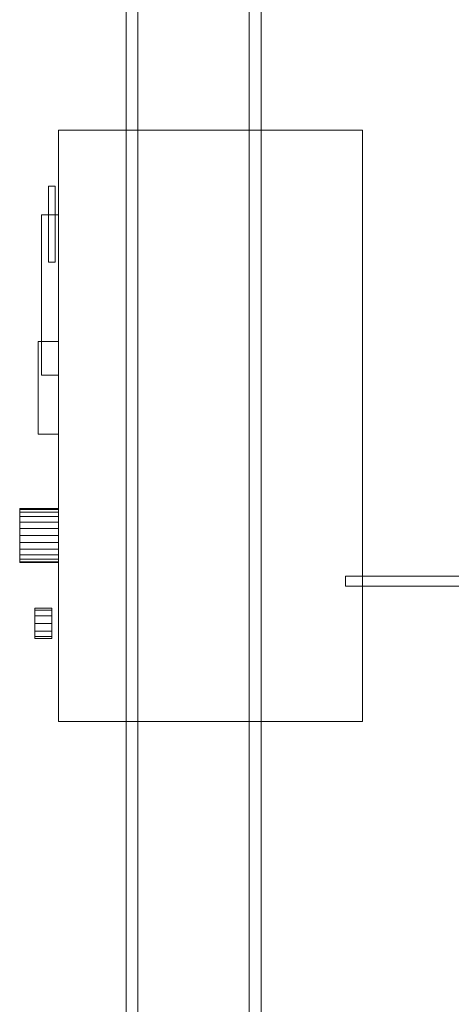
# Model space of a CAD drawing. Header units: millimetres. Extents: x -2233 to 65662, y -50530 to 6847.
# Tile 6 of 256: x -2233 to -1977, y -34748 to -34164. Entities that reach past the tile are written whole.
import ezdxf

# ---------------------------------------------------------------- set-up
doc = ezdxf.new("R2010")
doc.units = ezdxf.units.MM
doc.layers.add('frontal_C02', color=7, linetype='Continuous', lineweight=0)
doc.layers.add('frontal_dosificador', color=7, linetype='Continuous', lineweight=0)

msp = doc.modelspace()

# ---------------------------------------------------------------- linework, layer by layer
at = {"layer": 'frontal_C02'}
for p, q in [((-2170, -35975), (-2170, -33187.613)), ((-2163, -35975), (-2163, -33187.613)), ((-2097, -35975), (-2097, -33187.613)), ((-2090, -35975), (-2090, -33187.613))]:
    msp.add_line(p, q, dxfattribs=at)
at = {"layer": 'frontal_dosificador'}
for p, q in [((-2210, -34230), (-2030, -34230)), ((-2210, -34580), (-2210, -34230)), ((-2030, -34580), (-2030, -34230)), ((-2216, -34263), (-2212, -34263)), ((-2216, -34308), (-2216, -34263)), ((-2212, -34308), (-2212, -34263)), ((-2220, -34280), (-2210, -34280)), ((-2220, -34375), (-2220, -34280)), ((-2210, -34375), (-2210, -34280)), ((-2216, -34308), (-2212, -34308)), ((-2222, -34355), (-2210, -34355)), ((-2222, -34410), (-2222, -34355)), ((-2210, -34410), (-2210, -34355)), ((-2220, -34375), (-2210, -34375)), ((-2222, -34410), (-2210, -34410)), ((-2233, -34454.545), (-2233, -34454)), ((-2233, -34454), (-2210, -34454)), ((-2233, -34456.144), (-2233, -34454.545)), ((-2233, -34454.545), (-2210, -34454.545)), ((-2233, -34458.686), (-2233, -34456.144)), ((-2233, -34456.144), (-2210, -34456.144)), ((-2210, -34454.545), (-2210, -34454)), ((-2210, -34456.144), (-2210, -34454.545)), ((-2210, -34458.686), (-2210, -34456.144)), ((-2233, -34462), (-2233, -34458.686)), ((-2233, -34458.686), (-2210, -34458.686)), ((-2233, -34465.859), (-2233, -34462)), ((-2233, -34462), (-2210, -34462)), ((-2210, -34462), (-2210, -34458.686)), ((-2210, -34465.859), (-2210, -34462)), ((-2233, -34470), (-2233, -34465.859)), ((-2233, -34465.859), (-2210, -34465.859)), ((-2210, -34470), (-2210, -34465.859)), ((-2233, -34474.141), (-2233, -34470)), ((-2210, -34470), (-2233, -34470)), ((-2210, -34470), (-2210, -34474.141)), ((-2233, -34474.141), (-2233, -34478)), ((-2233, -34474.141), (-2210, -34474.141)), ((-2233, -34478), (-2233, -34481.314)), ((-2233, -34478), (-2210, -34478)), ((-2210, -34474.141), (-2210, -34478)), ((-2210, -34478), (-2210, -34481.314)), ((-2233, -34481.314), (-2233, -34483.856)), ((-2233, -34481.314), (-2210, -34481.314)), ((-2233, -34483.856), (-2233, -34485.455)), ((-2233, -34483.856), (-2210, -34483.856)), ((-2210, -34481.314), (-2210, -34483.856)), ((-2210, -34483.856), (-2210, -34485.455)), ((-2233, -34485.455), (-2233, -34486)), ((-2233, -34485.455), (-2210, -34485.455)), ((-2233, -34486), (-2210, -34486)), ((-2210, -34485.455), (-2210, -34486)), ((-1830, -34494), (-2040, -34494)), ((-2040, -34500), (-2040, -34494)), ((-1830, -34500), (-2040, -34500)), ((-2224, -34514.206), (-2224, -34513)), ((-2224, -34513), (-2214, -34513)), ((-2224, -34517.5), (-2224, -34514.206)), ((-2224, -34514.206), (-2214, -34514.206)), ((-2214, -34514.206), (-2214, -34513)), ((-2214, -34517.5), (-2214, -34514.206)), ((-2224, -34522), (-2224, -34517.5)), ((-2224, -34517.5), (-2214, -34517.5)), ((-2214, -34522), (-2214, -34517.5)), ((-2224, -34526.5), (-2224, -34522)), ((-2214, -34522), (-2224, -34522)), ((-2214, -34522), (-2214, -34526.5)), ((-2224, -34526.5), (-2224, -34529.794)), ((-2224, -34526.5), (-2214, -34526.5)), ((-2224, -34529.794), (-2224, -34531)), ((-2224, -34529.794), (-2214, -34529.794)), ((-2224, -34531), (-2214, -34531)), ((-2214, -34526.5), (-2214, -34529.794)), ((-2214, -34529.794), (-2214, -34531)), ((-2210, -34580), (-2030, -34580))]:
    msp.add_line(p, q, dxfattribs=at)

doc.saveas('drawing.dxf')
